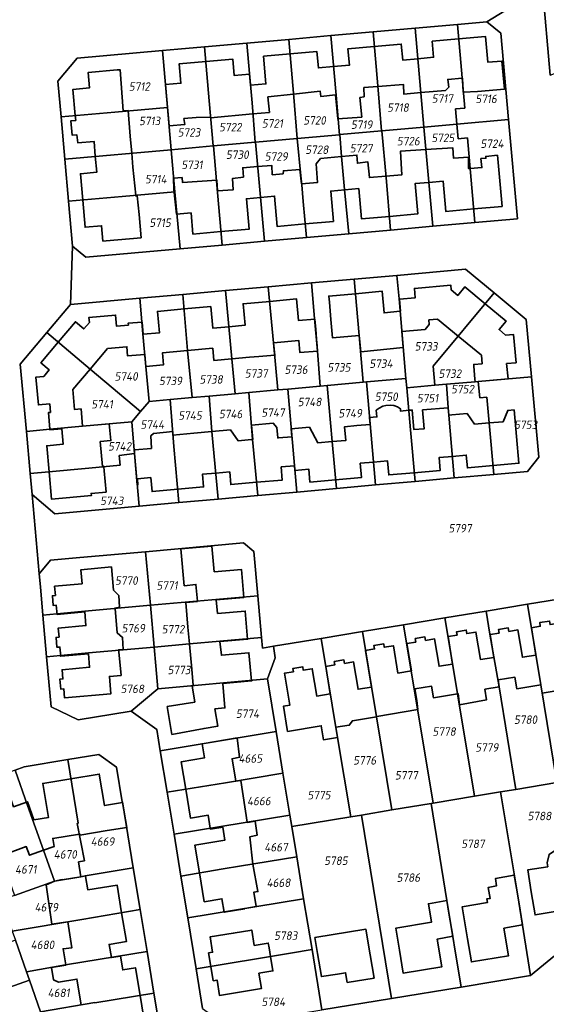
# Model space of a CAD drawing. Extents: x 177930 to 190767, y 381068 to 392034.
# Tile 240 of 256: x 184662 to 184774, y 386159 to 386369. Entities that reach past the tile are written whole.
import ezdxf
from ezdxf.enums import TextEntityAlignment as Align

# ---------------------------------------------------------------- set-up
doc = ezdxf.new("R2010")
doc.units = 0
for name, color, linetype, lineweight in [('B-XX-KG-GRENS_PERCEEL-GV', 150, 'Continuous', 25), ('B-XX-KG-GRENS_PERCEEL-S', 150, 'Continuous', 25), ('B-XX-OG-BEBOUWING-G', 7, 'Continuous', 35)]:
    doc.layers.add(name, color=color, linetype=linetype, lineweight=lineweight)
doc.styles.add('NLCS-ISO', font='NLCS-ISO.ttf', dxfattribs={"height": 1.8})

# ---------------------------------------------------------------- blocks, each defined once
blk = doc.blocks.new('SKG-PERCEELNUMMER-SO')
at = {"layer": 'DefPoints'}
blk.add_point((0, 0), dxfattribs=at)
at = {"style": 'NLCS-ISO', "oblique": 10, "flags": 1}
blk.add_attdef('GEMEENTECODE', text='', height=1.8, dxfattribs=at).set_placement((-0.5, 2.55), align=Align.MIDDLE_RIGHT)
blk.add_attdef('SECTIE', text='', height=1.8, dxfattribs=at).set_placement((0.5, 2.5), align=Align.MIDDLE_LEFT)
at = {"style": 'NLCS-ISO', "oblique": 10}
blk.add_attdef('PERCEELNUMMER', text='', height=1.8, dxfattribs=at).set_placement((0, 0), align=Align.MIDDLE_CENTER)

msp = doc.modelspace()

# ---------------------------------------------------------------- linework, layer by layer
at = {"layer": 'B-XX-KG-GRENS_PERCEEL-GV'}
for points in [[(184775.174, 386356.853), (184804.877, 386368.607), (184801.178, 386377.946), (184773.489, 386375.51)], [(184748.266, 386345.787), (184748.316, 386345.791), (184755.288, 386346.413), (184754.997, 386349.684), (184756.989, 386349.861), (184755.409, 386367.641), (184746.461, 386366.844)], [(184755.288, 386346.413), (184766.304, 386347.396), (184764.629, 386365.752), (184761.695, 386368.201), (184755.409, 386367.641), (184756.989, 386349.861), (184754.997, 386349.684)], [(184719.553, 386364.446), (184720.575, 386352.979), (184721.373, 386343.387), (184730.337, 386344.187), (184729.646, 386352.562), (184728.517, 386365.245)], [(184728.517, 386365.245), (184729.646, 386352.562), (184730.337, 386344.187), (184730.407, 386344.193), (184739.301, 386344.987), (184738.503, 386354.576), (184737.479, 386366.044)], [(184737.479, 386366.044), (184738.503, 386354.576), (184739.301, 386344.987), (184739.341, 386344.991), (184748.266, 386345.787), (184746.461, 386366.844)], [(184701.633, 386362.849), (184702.644, 386351.389), (184703.488, 386341.792), (184703.538, 386341.796), (184712.408, 386342.587), (184711.744, 386350.959), (184711.193, 386357.178), (184710.664, 386363.654)], [(184710.664, 386363.654), (184711.193, 386357.178), (184711.744, 386350.959), (184712.408, 386342.587), (184712.458, 386342.591), (184721.373, 386343.387), (184720.575, 386352.979), (184719.553, 386364.446)], [(184693.777, 386349.962), (184692.716, 386362.055), (184674.536, 386360.439), (184670.457, 386355.566), (184671.125, 386347.976), (184682.569, 386348.971)], [(184693.777, 386349.962), (184694.563, 386340.996), (184703.488, 386341.792), (184702.644, 386351.389), (184701.633, 386362.849), (184695.953, 386362.343), (184692.716, 386362.055)], [(184671.125, 386347.976), (184671.913, 386339.02), (184694.563, 386340.996), (184693.777, 386349.962), (184682.569, 386348.971)], [(184759.152, 386325.519), (184757.555, 386343.503), (184755.563, 386343.325), (184755.288, 386346.413), (184748.316, 386345.791), (184750.189, 386324.721)], [(184759.152, 386325.519), (184768.188, 386326.323), (184766.304, 386347.396), (184755.288, 386346.413), (184755.563, 386343.325), (184757.555, 386343.503)], [(184739.301, 386344.987), (184730.407, 386344.193), (184730.809, 386339.543), (184731.438, 386332.568), (184732.334, 386323.131), (184741.229, 386323.923), (184740.244, 386335.091), (184739.341, 386344.991)], [(184748.266, 386345.787), (184739.341, 386344.991), (184740.244, 386335.091), (184741.229, 386323.923), (184750.189, 386324.721), (184748.316, 386345.791)], [(184712.408, 386342.587), (184703.538, 386341.796), (184704.406, 386331.882), (184705.386, 386320.733), (184714.365, 386321.532), (184712.458, 386342.591)], [(184722.62, 386329.984), (184722.305, 386333.502), (184722.12, 386335.461), (184721.373, 386343.387), (184712.458, 386342.591), (184714.365, 386321.532), (184723.307, 386322.328)], [(184722.62, 386329.984), (184723.307, 386322.328), (184732.334, 386323.131), (184731.438, 386332.568), (184730.809, 386339.543), (184730.407, 386344.193), (184730.337, 386344.187), (184721.373, 386343.387), (184722.12, 386335.461), (184722.305, 386333.502)], [(184671.913, 386339.02), (184672.704, 386330.027), (184684.15, 386331.041), (184695.36, 386332.038), (184694.563, 386340.996)], [(184695.36, 386332.038), (184696.436, 386319.936), (184705.386, 386320.733), (184704.406, 386331.882), (184703.538, 386341.796), (184703.488, 386341.792), (184694.563, 386340.996)], [(184676.413, 386318.15), (184696.436, 386319.936), (184695.36, 386332.038), (184684.15, 386331.041), (184672.704, 386330.027), (184673.543, 386320.492)], [(184763.217, 386310.578), (184757.178, 386315.589), (184742.546, 386314.283), (184743.02, 386309.319), (184744.479, 386292.378), (184744.652, 386290.386), (184750.629, 386290.913), (184750.273, 386294.947)], [(184735.366, 386291.561), (184734.517, 386301.53), (184733.44, 386313.47), (184724.427, 386312.665), (184725.01, 386305.112), (184725.64, 386298.197), (184726.232, 386290.743), (184727.706, 386290.875)], [(184736.093, 386291.626), (184744.479, 386292.378), (184743.02, 386309.319), (184742.546, 386314.283), (184733.44, 386313.47), (184734.517, 386301.53), (184735.366, 386291.561)], [(184702.623, 386288.627), (184708.16, 386289.123), (184707.418, 386296.539), (184706.111, 386311.034), (184697.009, 386310.224), (184698.056, 386298.292), (184698.997, 386288.302)], [(184711.089, 386289.386), (184717.264, 386289.939), (184716.327, 386299.955), (184715.207, 386311.844), (184706.111, 386311.034), (184707.418, 386296.539), (184708.16, 386289.123)], [(184726.232, 386290.743), (184725.64, 386298.197), (184725.01, 386305.112), (184724.427, 386312.665), (184715.207, 386311.844), (184716.327, 386299.955), (184717.264, 386289.939), (184719.34, 386290.125)], [(184673.177, 386308.102), (184668.14, 386302.156), (184677.312, 386294.355), (184688.01, 386285.328), (184689.844, 386287.481), (184689.185, 386294.909), (184688.558, 386301.86), (184687.893, 386309.412)], [(184687.893, 386309.412), (184688.558, 386301.86), (184689.185, 386294.909), (184689.844, 386287.481), (184694.326, 386287.883), (184698.997, 386288.302), (184698.056, 386298.292), (184697.009, 386310.224)], [(184763.217, 386310.578), (184750.273, 386294.947), (184750.629, 386290.913), (184753.089, 386291.13), (184759.185, 386291.667), (184759.873, 386291.728), (184771.159, 386292.722), (184770.039, 386304.917)], [(184675.711, 386282.213), (184686.168, 386283.166), (184688.01, 386285.328), (184677.312, 386294.355), (184668.14, 386302.156), (184662.447, 386295.434), (184663.751, 386281.124), (184668.725, 386281.58)], [(184746.426, 386270.48), (184745.432, 386281.42), (184744.652, 386290.386), (184744.479, 386292.378), (184736.093, 386291.626), (184738.029, 386269.728)], [(184772.721, 386275.631), (184771.159, 386292.722), (184759.873, 386291.728), (184760.18, 386288.241), (184761.674, 386288.373), (184761.973, 386285.306), (184762.177, 386282.906), (184763.161, 386271.979), (184770.31, 386272.619)], [(184717.264, 386289.939), (184711.089, 386289.386), (184711.869, 386279.415), (184712.947, 386267.482), (184721.294, 386268.229), (184719.34, 386290.125)], [(184719.34, 386290.125), (184721.294, 386268.229), (184729.684, 386268.981), (184728.806, 386278.938), (184727.706, 386290.875), (184726.232, 386290.743)], [(184727.706, 386290.875), (184728.806, 386278.938), (184729.684, 386268.981), (184738.029, 386269.728), (184736.093, 386291.626), (184735.366, 386291.561)], [(184744.652, 386290.386), (184745.432, 386281.42), (184746.426, 386270.48), (184754.74, 386271.225), (184753.612, 386284.56), (184753.47, 386286.153), (184753.089, 386291.13), (184750.629, 386290.913)], [(184763.161, 386271.979), (184762.177, 386282.906), (184761.973, 386285.306), (184761.674, 386288.373), (184760.18, 386288.241), (184759.873, 386291.728), (184759.185, 386291.667), (184753.089, 386291.13), (184753.47, 386286.153), (184753.612, 386284.56), (184754.74, 386271.225)], [(184686.762, 386276.414), (184687.754, 386265.229), (184696.195, 386265.984), (184695.132, 386277.915), (184694.326, 386287.883), (184689.844, 386287.481), (184688.01, 386285.328), (184686.168, 386283.166), (184686.696, 386277.159)], [(184694.326, 386287.883), (184695.132, 386277.915), (184696.195, 386265.984), (184704.578, 386266.734), (184703.233, 386281.081), (184702.623, 386288.627), (184698.997, 386288.302)], [(184702.623, 386288.627), (184703.233, 386281.081), (184704.578, 386266.734), (184712.947, 386267.482), (184711.869, 386279.415), (184711.089, 386289.386), (184708.16, 386289.123)], [(184675.711, 386282.213), (184668.725, 386281.58), (184663.751, 386281.124), (184664.566, 386272.181), (184668.55, 386272.525), (184677.007, 386273.28), (184683.698, 386273.907), (184683.502, 386275.988), (184686.762, 386276.414), (184686.696, 386277.159), (184686.168, 386283.166)], [(184664.566, 386272.181), (184664.973, 386267.71), (184669.84, 386263.578), (184687.754, 386265.229), (184686.762, 386276.414), (184683.502, 386275.988), (184683.698, 386273.907), (184677.007, 386273.28), (184668.55, 386272.525)], [(184690.133, 386244.144), (184712.967, 386246.184), (184712.127, 386255.59), (184709.952, 386257.419), (184689.106, 386255.548)], [(184675.121, 386254.293), (184668.906, 386253.735), (184666.481, 386250.84), (184666.732, 386248.051), (184667.27, 386242.085), (184676.167, 386242.874), (184690.133, 386244.144), (184689.106, 386255.548)], [(184690.932, 386235.27), (184698.46, 386235.951), (184704.933, 386236.523), (184713.758, 386237.327), (184712.967, 386246.184), (184690.133, 386244.144)], [(184690.133, 386244.144), (184676.167, 386242.874), (184667.27, 386242.085), (184668.071, 386233.204), (184676.954, 386234.016), (184690.932, 386235.27)], [(184770.334, 386244.383), (184761.548, 386242.93), (184762.353, 386238.042), (184763.167, 386233.169), (184764.299, 386226.805), (184767.847, 386205.012), (184776.57, 386206.461), (184773.168, 386227.256), (184772.097, 386233.678)], [(184779.121, 386245.836), (184770.334, 386244.383), (184772.097, 386233.678), (184773.168, 386227.256), (184776.57, 386206.461), (184779.402, 386206.931), (184785.348, 386207.924), (184781.944, 386228.705), (184780.882, 386235.119)], [(184759.057, 386203.553), (184764.605, 386204.474), (184767.847, 386205.012), (184764.299, 386226.805), (184763.167, 386233.169), (184762.353, 386238.042), (184761.548, 386242.93), (184752.768, 386241.478), (184754.388, 386231.775), (184755.473, 386225.349)], [(184735.221, 386238.575), (184737.138, 386226.879), (184738.219, 386220.465), (184741.508, 386200.639), (184749.824, 386202.02), (184750.288, 386202.097), (184743.985, 386240.025)], [(184759.057, 386203.553), (184755.473, 386225.349), (184754.388, 386231.775), (184752.768, 386241.478), (184743.985, 386240.025), (184750.288, 386202.097)], [(184726.429, 386237.121), (184729.912, 386216.055), (184732.728, 386199.181), (184735.017, 386199.561), (184741.508, 386200.639), (184738.219, 386220.465), (184737.138, 386226.879), (184735.221, 386238.575)], [(184690.932, 386235.27), (184691.289, 386231.309), (184691.73, 386226.413), (184715.062, 386228.506), (184716.688, 386232.998), (184716.28, 386235.443), (184713.961, 386235.059), (184713.758, 386237.327), (184704.933, 386236.523), (184698.46, 386235.951)], [(184719.795, 386199.544), (184720.239, 386197.107), (184732.728, 386199.181), (184729.912, 386216.055), (184726.429, 386237.121), (184716.28, 386235.443), (184716.688, 386232.998), (184715.062, 386228.506), (184716.87, 386217.32), (184718.332, 386208.436)], [(184668.071, 386233.204), (184669.031, 386222.556), (184674.806, 386219.802), (184682.124, 386221.013), (184686.017, 386221.675), (184691.73, 386226.413), (184691.289, 386231.309), (184690.932, 386235.27), (184676.954, 386234.016)], [(184691.73, 386226.413), (184686.017, 386221.675), (184691.493, 386217.716), (184692.24, 386213.23), (184716.87, 386217.32), (184715.062, 386228.506)], [(184693.693, 386204.403), (184706.123, 386206.406), (184718.332, 386208.436), (184716.87, 386217.32), (184692.24, 386213.23)], [(184672.595, 386211.336), (184674.754, 386197.824), (184674.595, 386197.798), (184676.092, 386189.811), (184674.82, 386189.6), (184675.344, 386186.446), (184676.281, 386186.648), (184686.47, 386188.31), (184684.19, 386202.35), (184684.16, 386202.345), (184682.92, 386209.76), (184679.2, 386212.43)], [(184672.595, 386211.336), (184663.32, 386209.8), (184661.371, 386209.107), (184664.012, 386201.588), (184667.394, 386192.07), (184669.714, 386185.512), (184675.344, 386186.446), (184674.82, 386189.6), (184676.092, 386189.811), (184674.595, 386197.798), (184674.754, 386197.824)], [(184661.371, 386209.107), (184652.867, 386206.085), (184657.08, 386194.218), (184661.236, 386182.493), (184669.714, 386185.512), (184667.394, 386192.07), (184664.012, 386201.588)], [(184718.332, 386208.436), (184706.123, 386206.406), (184693.693, 386204.403), (184695.164, 386195.469), (184719.795, 386199.544)], [(184784.392, 386176.424), (184779.402, 386206.931), (184776.57, 386206.461), (184767.847, 386205.012), (184764.605, 386204.474), (184768.182, 386182.795), (184770.995, 386165.433)], [(184756.226, 386163.006), (184770.995, 386165.433), (184768.182, 386182.795), (184764.605, 386204.474), (184759.057, 386203.553), (184750.288, 386202.097), (184749.824, 386202.02), (184753.194, 386181.368)], [(184735.017, 386199.561), (184741.433, 386160.576), (184756.226, 386163.006), (184753.194, 386181.368), (184749.824, 386202.02), (184741.508, 386200.639)], [(184721.258, 386190.652), (184720.239, 386197.107), (184719.795, 386199.544), (184695.164, 386195.469), (184696.624, 386186.6), (184705.634, 386188.106), (184709.047, 386188.676)], [(184720.239, 386197.107), (184721.258, 386190.652), (184722.72, 386181.77), (184724.504, 386170.958), (184726.607, 386158.137), (184741.433, 386160.576), (184735.017, 386199.561), (184732.728, 386199.181)], [(184698.09, 386177.7), (184722.72, 386181.77), (184721.258, 386190.652), (184709.047, 386188.676), (184705.634, 386188.106), (184696.624, 386186.6)], [(184686.47, 386188.31), (184676.281, 386186.648), (184675.344, 386186.446), (184669.714, 386185.512), (184661.236, 386182.493), (184658.421, 386181.491), (184660.753, 386174.856), (184675.536, 386177.372), (184687.938, 386179.465)], [(184698.09, 386177.7), (184699.855, 386166.883), (184719.95, 386170.195), (184724.504, 386170.958), (184722.72, 386181.77)], [(184689.418, 386170.553), (184687.938, 386179.465), (184675.536, 386177.372), (184660.753, 386174.856), (184661.417, 386172.966), (184663.773, 386166.263), (184672.07, 386167.705), (184676.005, 386168.357)], [(184663.773, 386166.263), (184661.417, 386172.966), (184651.363, 386169.422), (184637.9, 386164.658), (184640.922, 386156.201), (184654.376, 386160.95), (184664.414, 386164.439)], [(184690.891, 386161.682), (184689.418, 386170.553), (184676.005, 386168.357), (184672.07, 386167.705), (184663.773, 386166.263), (184664.414, 386164.439), (184666.78, 386157.707), (184678.324, 386159.717), (184678.339, 386159.628)], [(184701.232, 386158.444), (184706.297, 386154.796), (184726.607, 386158.137), (184724.504, 386170.958), (184719.95, 386170.195), (184699.855, 386166.883)], [(184667.388, 386155.977), (184666.78, 386157.707), (184664.414, 386164.439), (184654.376, 386160.95), (184640.922, 386156.201), (184643.956, 386147.71), (184657.39, 386152.478)], [(184666.78, 386157.707), (184667.388, 386155.977), (184671.86, 386143.25), (184680.41, 386144.75), (184693.34, 386146.93), (184690.891, 386161.682), (184678.339, 386159.628), (184678.324, 386159.717)]]:
    msp.add_lwpolyline(points, close=True, dxfattribs=at)
for points in [[(184701.232, 386158.444), (184699.855, 386166.883), (184698.09, 386177.7), (184696.624, 386186.6), (184695.164, 386195.469), (184693.693, 386204.403), (184692.24, 386213.23), (184691.493, 386217.716), (184686.017, 386221.675), (184682.124, 386221.013), (184674.806, 386219.802), (184669.031, 386222.556), (184668.071, 386233.204), (184667.27, 386242.085), (184666.732, 386248.051), (184666.481, 386250.84), (184664.973, 386267.71), (184664.566, 386272.181), (184663.751, 386281.124), (184662.447, 386295.434), (184668.14, 386302.156), (184673.177, 386308.102), (184673.543, 386320.492), (184672.704, 386330.027), (184671.913, 386339.02), (184671.125, 386347.976), (184670.457, 386355.566), (184674.536, 386360.439), (184692.716, 386362.055), (184695.953, 386362.343), (184701.633, 386362.849), (184710.664, 386363.654), (184719.553, 386364.446), (184728.517, 386365.245), (184737.479, 386366.044), (184746.461, 386366.844), (184755.409, 386367.641), (184761.695, 386368.201), (184773.489, 386375.51)], [(184775.174, 386356.853), (184773.489, 386375.51), (184761.695, 386368.201), (184764.629, 386365.752), (184766.304, 386347.396), (184768.188, 386326.323), (184759.152, 386325.519), (184750.189, 386324.721), (184741.229, 386323.923), (184732.334, 386323.131), (184723.307, 386322.328), (184714.365, 386321.532), (184705.386, 386320.733), (184696.436, 386319.936), (184676.413, 386318.15), (184673.543, 386320.492), (184673.177, 386308.102), (184687.893, 386309.412), (184697.009, 386310.224), (184706.111, 386311.034), (184715.207, 386311.844), (184724.427, 386312.665), (184733.44, 386313.47), (184742.546, 386314.283), (184757.178, 386315.589), (184763.217, 386310.578), (184770.039, 386304.917), (184771.159, 386292.722), (184772.721, 386275.631), (184770.31, 386272.619), (184763.161, 386271.979), (184754.74, 386271.225), (184746.426, 386270.48), (184738.029, 386269.728), (184729.684, 386268.981), (184721.294, 386268.229), (184712.947, 386267.482), (184704.578, 386266.734), (184696.195, 386265.984), (184687.754, 386265.229), (184669.84, 386263.578), (184664.973, 386267.71), (184666.481, 386250.84), (184668.906, 386253.735), (184675.121, 386254.293), (184689.106, 386255.548), (184709.952, 386257.419), (184712.127, 386255.59), (184712.967, 386246.184), (184713.758, 386237.327), (184713.961, 386235.059), (184716.28, 386235.443), (184726.429, 386237.121), (184735.221, 386238.575), (184743.985, 386240.025), (184752.768, 386241.478), (184761.548, 386242.93), (184770.334, 386244.383), (184779.121, 386245.836)], [(184661.371, 386209.107), (184663.32, 386209.8), (184672.595, 386211.336), (184679.2, 386212.43), (184682.92, 386209.76), (184684.16, 386202.345), (184684.19, 386202.35), (184686.47, 386188.31), (184687.938, 386179.465), (184689.418, 386170.553), (184690.891, 386161.682), (184693.34, 386146.93)], [(184784.392, 386176.424), (184770.995, 386165.433), (184756.226, 386163.006), (184741.433, 386160.576), (184726.607, 386158.137)]]:
    msp.add_lwpolyline(points, dxfattribs=at)
at = {"layer": 'B-XX-OG-BEBOUWING-G'}
for points in [[(184747.018, 386360.347), (184743.791, 386360.059), (184743.491, 386363.456), (184737.756, 386362.946)], [(184755.684, 386364.545), (184750.056, 386364.041), (184750.358, 386360.645), (184747.018, 386360.347)], [(184756.428, 386356.178), (184756.509, 386356.184), (184756.669, 386353.244), (184759.705, 386353.349), (184765.432, 386353.861), (184764.898, 386359.837), (184761.9, 386359.569), (184761.409, 386365.057), (184755.684, 386364.545)], [(184719.829, 386361.348), (184714.194, 386360.847), (184714.636, 386355.867), (184714.713, 386354.99), (184711.444, 386354.702)], [(184729.103, 386358.657), (184725.868, 386358.369), (184725.559, 386361.857), (184719.829, 386361.348)], [(184737.756, 386362.946), (184732.134, 386362.447), (184732.445, 386358.954), (184729.103, 386358.657)], [(184701.906, 386359.759), (184696.272, 386359.262), (184696.636, 386355.128), (184693.312, 386354.83), (184694.098, 386346.049), (184697.428, 386346.344), (184697.257, 386347.594), (184699.858, 386347.822), (184702.922, 386347.933)], [(184711.444, 386354.702), (184711.235, 386357.075), (184707.937, 386356.784), (184707.63, 386360.263), (184701.906, 386359.759)], [(184684.313, 386349.264), (184683.722, 386357.971), (184683.063, 386357.949), (184676.891, 386357.401), (184677.177, 386354.134), (184673.661, 386353.819), (184674.155, 386348.239)], [(184738.515, 386354.437), (184743.967, 386354.841), (184744.035, 386352.782), (184747.637, 386353.122)], [(184747.637, 386353.122), (184752.871, 386353.616), (184753.582, 386354.272), (184753.379, 386355.938), (184756.428, 386356.178)], [(184715.467, 386348.93), (184715.132, 386352.216), (184720.59, 386352.803)], [(184720.59, 386352.803), (184726.258, 386353.413), (184726.366, 386352.312), (184729.525, 386352.64)], [(184729.525, 386352.64), (184729.983, 386347.523), (184735.073, 386347.933), (184734.706, 386352.091), (184735.581, 386352.254), (184735.556, 386354.217), (184738.515, 386354.437)], [(184686.168, 386340.264), (184685.862, 386343.891), (184685.394, 386349.35), (184684.313, 386349.264)], [(184702.922, 386347.933), (184702.941, 386347.748), (184711.931, 386348.596)], [(184711.931, 386348.596), (184715.467, 386348.93)], [(184674.155, 386348.239), (184674.244, 386347.239), (184673.247, 386347.151), (184673.521, 386344.063), (184674.517, 386344.151), (184674.667, 386342.458), (184678.141, 386342.756), (184678.42, 386339.588)], [(184687.035, 386331.298), (184686.42, 386337.267), (184686.168, 386340.264)], [(184748.739, 386341.034), (184743.295, 386340.667), (184743.469, 386338.092), (184743.633, 386335.668), (184740.219, 386335.367)], [(184758.131, 386337.017), (184757.799, 386336.991), (184757.805, 386339.396), (184754.593, 386339.179), (184754.442, 386341.419), (184748.739, 386341.034)], [(184678.42, 386339.588), (184678.719, 386336.2), (184675.24, 386335.896), (184675.735, 386330.295)], [(184730.808, 386339.554), (184726.328, 386339.129), (184725.383, 386337.97), (184725.648, 386334.008), (184722.281, 386333.753)], [(184740.219, 386335.367), (184736.707, 386335.058), (184736.375, 386338.395), (184734.171, 386338.124), (184734.058, 386339.863), (184730.808, 386339.554)], [(184758.895, 386328.408), (184764.916, 386328.939), (184763.932, 386339.807), (184761.442, 386339.582), (184761.486, 386339.162), (184760.438, 386339.095), (184760.631, 386337.209), (184758.131, 386337.017)], [(184712.926, 386337.426), (184709.761, 386337.176), (184709.924, 386335.161), (184707.591, 386334.871), (184707.76, 386332.501), (184704.403, 386332.234)], [(184722.281, 386333.753), (184721.896, 386336.798), (184718.408, 386336.532), (184718.368, 386335.879), (184716.061, 386335.658), (184715.937, 386337.663), (184712.926, 386337.426)], [(184704.403, 386332.234), (184704.229, 386334.536), (184696.937, 386334.053), (184696.885, 386335.066), (184695.06, 386334.914), (184695.139, 386332.514), (184695.688, 386327.274), (184698.785, 386327.544), (184699.187, 386323.062), (184705.134, 386323.595)], [(184740.974, 386326.809), (184746.985, 386327.344), (184746.411, 386333.798), (184749.359, 386334.06)], [(184749.359, 386334.06), (184752.371, 386334.327), (184752.94, 386327.882), (184758.895, 386328.408)], [(184723.049, 386325.203), (184729.071, 386325.745), (184728.491, 386332.189), (184731.449, 386332.454)], [(184731.449, 386332.454), (184734.454, 386332.724), (184735.028, 386326.279), (184740.974, 386326.809)], [(184675.735, 386330.295), (184676.244, 386324.525), (184679.758, 386324.829), (184680.039, 386321.554), (184680.738, 386321.615)], [(184688.202, 386322.267), (184687.767, 386327.248), (184687.355, 386331.163), (184687.053, 386331.121), (184687.035, 386331.298)], [(184705.134, 386323.595), (184711.141, 386324.133), (184710.562, 386330.587), (184713.521, 386330.852)], [(184713.521, 386330.852), (184716.528, 386331.122), (184717.11, 386324.669), (184723.049, 386325.203)], [(184680.738, 386321.615), (184688.202, 386322.267)], [(184743.251, 386306.643), (184739.844, 386306.318), (184739.434, 386310.89), (184733.719, 386310.376)], [(184761.301, 386308.264), (184756.998, 386311.828), (184755.503, 386310.034), (184754.121, 386311.192), (184754.039, 386312.195), (184746.271, 386311.523), (184746.451, 386309.536), (184743.078, 386309.228), (184743.308, 386306.648), (184743.251, 386306.643)], [(184715.498, 386308.757), (184709.847, 386308.256), (184710.264, 386303.682), (184706.802, 386303.373)], [(184725.112, 386305.001), (184721.615, 386304.691), (184721.21, 386309.263), (184715.498, 386308.757)], [(184733.719, 386310.376), (184728.074, 386309.869), (184728.19, 386308.574)], [(184697.28, 386307.135), (184691.634, 386306.634), (184692.036, 386302.064), (184688.607, 386301.757)], [(184706.802, 386303.373), (184703.386, 386303.069), (184702.98, 386307.641), (184697.28, 386307.135)], [(184728.19, 386308.574), (184728.521, 386304.889), (184728.84, 386301.013), (184734.553, 386301.533)], [(184766.199, 386292.285), (184765.898, 386295.541), (184767.899, 386295.726), (184767.344, 386301.73), (184765.66, 386301.599), (184764.284, 386302.764), (184765.774, 386304.56), (184761.301, 386308.264)], [(184688.607, 386301.757), (184688.391, 386304.332), (184685.438, 386304.132), (184685.466, 386303.723), (184682.927, 386303.465), (184682.716, 386305.856), (184677.057, 386305.354), (184677.157, 386304.256), (184675.966, 386302.91), (184674.194, 386304.419), (184670.546, 386300.11)], [(184725.304, 386302.82), (184725.112, 386305.001)], [(184743.631, 386302.362), (184748.533, 386302.778), (184749.435, 386303.859), (184749.352, 386304.825), (184751.225, 386304.986), (184755.592, 386301.37)], [(184725.552, 386300.02), (184725.489, 386300.728), (184725.304, 386302.82)], [(184734.92, 386298.038), (184743.909, 386298.949), (184743.842, 386299.771), (184743.631, 386302.362)], [(184716.327, 386299.955), (184721.679, 386300.442), (184721.915, 386297.859), (184725.69, 386298.202)], [(184734.553, 386301.533), (184734.92, 386298.038)], [(184755.592, 386301.37), (184760.514, 386297.295), (184760.659, 386295.503), (184758.887, 386295.36), (184758.918, 386294.975), (184759.142, 386292.197), (184759.185, 386291.667), (184759.873, 386291.728)], [(184670.546, 386300.11), (184666.833, 386295.724), (184668.587, 386294.204), (184667.46, 386292.788), (184665.791, 386292.669), (184666.318, 386286.733), (184668.721, 386286.953), (184668.871, 386285.156), (184668.456, 386285.116), (184668.763, 386281.583)], [(184677.312, 386294.355), (184681.031, 386298.744), (184685.125, 386299.107), (184685.299, 386297.144), (184688.954, 386297.469)], [(184688.954, 386297.469), (184689.185, 386294.909), (184692.911, 386295.248), (184692.678, 386297.802), (184698.056, 386298.292)], [(184698.056, 386298.292), (184703.398, 386298.778), (184703.634, 386296.194), (184707.418, 386296.539)], [(184707.418, 386296.539), (184711.184, 386296.882), (184713.22, 386297.046), (184716.564, 386297.35), (184716.327, 386299.955)], [(184725.613, 386299.218), (184725.552, 386300.02)], [(184725.69, 386298.202), (184725.613, 386299.218)], [(184675.711, 386282.213), (184675.378, 386285.898), (184673.991, 386285.783), (184673.653, 386290.037), (184677.312, 386294.355)], [(184759.873, 386291.728), (184766.199, 386292.285)], [(184745.069, 386285.595), (184743.32, 386285.443), (184743.318, 386285.931), (184742.702, 386286.303), (184741.869, 386286.593), (184741.121, 386286.694), (184740.181, 386286.617), (184739.572, 386286.476), (184738.775, 386286.078), (184738.136, 386285.627), (184738.298, 386284.191), (184736.762, 386284.056), (184736.891, 386282.592)], [(184753.606, 386284.56), (184753.47, 386286.153), (184748.014, 386285.665), (184748.37, 386281.683), (184746.166, 386281.485), (184745.803, 386285.659), (184745.069, 386285.595)], [(184762.993, 386273.842), (184768.516, 386274.331), (184767.494, 386285.694), (184766.139, 386285.572), (184765.125, 386283.169), (184762.177, 386282.906)], [(184762.177, 386282.906), (184759.08, 386282.629), (184757.491, 386284.906), (184754.228, 386284.615), (184753.606, 386284.56)], [(184668.763, 386281.583), (184668.776, 386281.429), (184671.276, 386281.646), (184671.567, 386278.381), (184668.091, 386278.072), (184668.584, 386272.528)], [(184680.246, 386273.584), (184680.236, 386273.701), (184679.928, 386273.688), (184679.464, 386278.955), (184681.721, 386279.159), (184681.398, 386282.728), (184675.711, 386282.213)], [(184711.869, 386279.414), (184711.663, 386279.396), (184708.781, 386279.138), (184707.141, 386281.431), (184703.233, 386281.081)], [(184720.241, 386279.981), (184717.365, 386279.74), (184717.225, 386279.727), (184717.022, 386281.928), (184716.253, 386282.861), (184711.662, 386282.438), (184711.941, 386279.42), (184711.869, 386279.414)], [(184728.806, 386278.938), (184725.748, 386278.664), (184723.968, 386282.031), (184720.093, 386281.686), (184720.241, 386279.981)], [(184736.891, 386282.592), (184734.014, 386282.335), (184731.444, 386282.105), (184731.704, 386279.197), (184728.806, 386278.938)], [(184694.919, 386280.309), (184694.897, 386281.09), (184690.826, 386280.665), (184690.245, 386280.181), (184690.342, 386277.486), (184686.729, 386277.162), (184686.76, 386276.431)], [(184703.233, 386281.081), (184699.349, 386280.733), (184694.919, 386280.309)], [(184686.76, 386276.431), (184687.35, 386269.779)], [(184746.257, 386272.336), (184751.776, 386272.82), (184751.537, 386275.55), (184754.352, 386275.813)], [(184754.352, 386275.813), (184757.318, 386276.09), (184757.56, 386273.361), (184762.993, 386273.842)], [(184668.584, 386272.528), (184669.101, 386266.718), (184677.575, 386267.468), (184677.535, 386267.926), (184680.722, 386268.209), (184680.318, 386272.759), (184680.246, 386273.584)], [(184712.693, 386270.298), (184718.191, 386270.778), (184717.947, 386273.575), (184720.781, 386273.822)], [(184720.781, 386273.822), (184720.87, 386272.811), (184723.828, 386273.072), (184724.07, 386270.333), (184729.522, 386270.814)], [(184729.522, 386270.814), (184735.025, 386271.3), (184734.757, 386274.328), (184737.599, 386274.597)], [(184737.599, 386274.597), (184740.541, 386274.876), (184740.806, 386271.858), (184746.257, 386272.336)], [(184687.35, 386269.779), (184687.49, 386269.792), (184687.377, 386271.057), (184690.221, 386271.289), (184690.491, 386268.316), (184695.944, 386268.805)], [(184695.944, 386268.805), (184701.452, 386269.299), (184701.21, 386271.998), (184704.06, 386272.254)], [(184704.06, 386272.254), (184706.995, 386272.518), (184707.234, 386269.822), (184712.693, 386270.298)], [(184703.212, 386256.746), (184696.641, 386256.13)], [(184704.151, 386245.282), (184710.027, 386245.815), (184709.486, 386251.783), (184703.716, 386251.27), (184703.212, 386256.746)], [(184696.641, 386256.13), (184697.323, 386248.322), (184699.817, 386248.579), (184700.14, 386245.038)], [(184682.624, 386243.461), (184682.615, 386243.561), (184683.563, 386243.737), (184683.393, 386246.259), (184682.29, 386247.334), (184681.836, 386252.313), (184675.368, 386251.723), (184675.607, 386248.732), (184669.759, 386248.185), (184669.933, 386246.243), (184669.296, 386246.186), (184669.484, 386244.085), (184670.122, 386244.142), (184670.296, 386242.2), (184676.166, 386242.727)], [(184700.14, 386245.038), (184700.145, 386244.987), (184697.656, 386244.771), (184698.126, 386239.472), (184698.459, 386235.951)], [(184704.93, 386236.44), (184710.809, 386236.945), (184710.295, 386242.926), (184704.416, 386242.421), (184704.151, 386245.282)], [(184676.166, 386242.727), (184676.417, 386239.838), (184670.551, 386239.318), (184670.719, 386237.377), (184670.079, 386237.319), (184670.267, 386235.219), (184670.902, 386235.275), (184671.07, 386233.334), (184676.961, 386233.852)], [(184683.411, 386234.595), (184683.41, 386234.705), (184684.348, 386234.787), (184684.228, 386237.336), (184683.089, 386238.283), (184682.624, 386243.461)], [(184780.911, 386235.015), (184778.042, 386234.534), (184777.077, 386240.355), (184775.149, 386240.041), (184775.025, 386240.802), (184772.929, 386240.458), (184773.054, 386239.699), (184771.155, 386239.389), (184772.114, 386233.567)], [(184763.168, 386233.07), (184760.319, 386232.642), (184759.35, 386238.462), (184757.427, 386238.144), (184757.308, 386238.87), (184755.233, 386238.528), (184755.353, 386237.801), (184753.437, 386237.484), (184754.411, 386231.655)], [(184772.114, 386233.567), (184769.243, 386233.105), (184768.287, 386238.927), (184766.376, 386238.6), (184766.251, 386239.354), (184764.17, 386239.011), (184764.296, 386238.244), (184762.364, 386237.913), (184763.168, 386233.07)], [(184698.459, 386235.951), (184698.463, 386235.908), (184698.927, 386230.604), (184699.256, 386227.088)], [(184705.517, 386227.521), (184711.642, 386228.078), (184711.099, 386234.07), (184705.223, 386233.538), (184704.93, 386236.44)], [(184745.63, 386230.192), (184742.765, 386229.728), (184741.801, 386235.559), (184739.868, 386235.229), (184739.748, 386235.955), (184737.674, 386235.612), (184737.797, 386234.876), (184735.88, 386234.549), (184737.179, 386226.757)], [(184754.411, 386231.655), (184751.541, 386231.179), (184750.576, 386237.01), (184748.65, 386236.688), (184748.529, 386237.415), (184746.45, 386237.069), (184746.57, 386236.341), (184744.662, 386236.022), (184745.63, 386230.192)], [(184676.961, 386233.852), (184677.216, 386230.982), (184671.352, 386230.447), (184671.519, 386228.509), (184670.878, 386228.451), (184671.066, 386226.351), (184671.7, 386226.407), (184671.867, 386224.469), (184681.731, 386225.356), (184681.406, 386229.016), (184683.9, 386229.26), (184683.413, 386234.236), (184683.411, 386234.595)], [(184737.179, 386226.757), (184734.301, 386226.305), (184733.339, 386232.126), (184731.413, 386231.811), (184731.293, 386232.538), (184729.215, 386232.195), (184729.334, 386231.471), (184727.424, 386231.158), (184728.392, 386225.338)], [(184728.392, 386225.338), (184725.522, 386224.852), (184724.558, 386230.672), (184722.637, 386230.355), (184722.516, 386231.09), (184720.438, 386230.748), (184720.559, 386230.013), (184718.649, 386229.698), (184719.769, 386222.92), (184718.418, 386222.697), (184719.233, 386217.764), (184719.304, 386217.352), (184726.453, 386218.535), (184726.943, 386215.577), (184729.912, 386216.055), (184729.548, 386218.26)], [(184773.168, 386227.256), (184773.46, 386225.472), (184782.235, 386226.929), (184781.944, 386228.705), (184781.536, 386231.17)], [(184699.256, 386227.088), (184699.26, 386227.046), (184699.007, 386227.022), (184699.549, 386223.583), (184693.722, 386222.607), (184694.716, 386216.691), (184701.567, 386217.969), (184704.47, 386218.446), (184703.864, 386222.139), (184705.989, 386222.332), (184705.517, 386227.521)], [(184755.473, 386225.349), (184755.572, 386225.365), (184755.901, 386223.021), (184761.623, 386224.074), (184761.259, 386226.304), (184764.338, 386226.812), (184764.094, 386228.291)], [(184764.094, 386228.291), (184767.634, 386228.875), (184768.041, 386226.41), (184773.168, 386227.256)], [(184738.219, 386220.465), (184738.318, 386220.481), (184747.005, 386222.012), (184746.767, 386223.911), (184746.36, 386226.377)], [(184746.36, 386226.377), (184749.91, 386226.962), (184750.317, 386224.497), (184755.473, 386225.349)], [(184729.548, 386218.26), (184732.438, 386218.64), (184733.092, 386219.619), (184738.219, 386220.465)], [(184708.273, 386206.763), (184707.5, 386211.521), (184709.083, 386211.85), (184708.551, 386215.957), (184701.113, 386214.719), (184701.613, 386211.717), (184696.68, 386210.9), (184697.651, 386205.041)], [(184684.22, 386202.23), (184680.39, 386201.59), (184679.26, 386208.28), (184673.243, 386207.28)], [(184673.243, 386207.28), (184667.23, 386206.28), (184668.43, 386199.04), (184665.34, 386198.55)], [(184710.739, 386198.046), (184709.339, 386206.933), (184708.273, 386206.763)], [(184665.34, 386198.55), (184663.97, 386202.38), (184661.03, 386201.34), (184659.99, 386204.26), (184654.238, 386202.224)], [(184697.651, 386205.041), (184698.67, 386198.89), (184702.447, 386199.516), (184702.875, 386196.745)], [(184685.1, 386196.94), (184684.22, 386202.23)], [(184711.948, 386189.145), (184711.266, 386194.93), (184712.823, 386195.266), (184712.384, 386198.297), (184710.749, 386197.982), (184710.739, 386198.046)], [(184675.021, 386195.523), (184675.106, 386195.537), (184675.13, 386195.295), (184680.96, 386196.251), (184685.1, 386196.94)], [(184702.875, 386196.745), (184702.902, 386196.571), (184705.527, 386197.01), (184705.991, 386194.231), (184699.58, 386193.16), (184700.566, 386187.259)], [(184667.394, 386192.07), (184669.669, 386192.878), (184669.383, 386194.587), (184675.021, 386195.523)], [(184657.941, 386191.789), (184658.02, 386191.882), (184658.388, 386190.885), (184663.749, 386192.873), (184664.41, 386191.01), (184667.394, 386192.07)], [(184700.566, 386187.259), (184701.59, 386181.13), (184705.358, 386181.756), (184705.836, 386178.896), (184710.226, 386179.629)], [(184712.611, 386180.14), (184712.101, 386183.163), (184713.003, 386183.276), (184711.948, 386189.145)], [(184671.335, 386185.87), (184669.754, 386185.541), (184667.96, 386184.716), (184669.202, 386176.34), (184672.569, 386176.867)], [(184675.344, 386186.446), (184671.351, 386185.783), (184671.335, 386185.87)], [(184676.355, 386186.528), (184676.341, 386186.612), (184675.344, 386186.446)], [(184684.014, 386178.803), (184683.05, 386184.69), (184676.823, 386183.671), (184676.355, 386186.528)], [(184710.226, 386179.629), (184710.214, 386179.704), (184712.611, 386180.14)], [(184672.569, 386176.867), (184673.439, 386171.351), (184671.569, 386171.127), (184672.172, 386167.722)], [(184681.83, 386169.311), (184681.359, 386172.051), (184685.021, 386172.65), (184684.014, 386178.803)], [(184715.668, 386169.489), (184715.361, 386171.355), (184715.194, 386172.342), (184712.233, 386171.853), (184711.694, 386175.109), (184707.752, 386174.446), (184702.817, 386173.641), (184703.346, 386170.403), (184702.522, 386170.256), (184702.991, 386167.4)], [(184687.926, 386161.197), (184686.95, 386167.1), (184684.237, 386166.648), (184683.755, 386169.568), (184681.84, 386169.252), (184681.83, 386169.311)], [(184702.991, 386167.4), (184703.495, 386164.327), (184704.311, 386164.464), (184704.857, 386161.202), (184713.739, 386162.666), (184713.21, 386165.934), (184716.173, 386166.421), (184715.668, 386169.489)], [(184672.172, 386167.722), (184672.18, 386167.676), (184669.118, 386167.166), (184669.558, 386164.528), (184670.565, 386164.023), (184674.504, 386164.679), (184675.41, 386159.244)], [(184688.361, 386146.263), (184687.729, 386150.03), (184687.315, 386149.946), (184686.533, 386154.672), (184688.94, 386155.07), (184687.926, 386161.197)]]:
    msp.add_lwpolyline(points, dxfattribs=at)
for points in [[(184782.771, 386186.498), (184781.953, 386191.431), (184781.38, 386194.859), (184777.837, 386194.281), (184778.127, 386192.504), (184776.499, 386192.238), (184774.903, 386191.208), (184774.488, 386189.406), (184774.621, 386188.576), (184770.376, 386187.893), (184771.124, 386183.258), (184771.942, 386178.326), (184776.193, 386179.03), (184776.407, 386177.745), (184780.759, 386178.466), (184779.517, 386185.959)], [(184765.317, 386175.55), (184769.273, 386176.199), (184768.463, 386181.133), (184768.182, 386182.795), (184767.506, 386186.755), (184763.523, 386186.043), (184763.772, 386184.523), (184761.964, 386184.131), (184762.397, 386181.857), (184761.664, 386181.738), (184761.792, 386180.948), (184756.46, 386180.083), (184757.579, 386173.266), (184758.389, 386168.332), (184766.289, 386169.628)], [(184753.194, 386181.368), (184749.252, 386180.716), (184749.906, 386176.764), (184742.308, 386175.508), (184743.093, 386170.87), (184743.903, 386165.936), (184752.103, 386167.282), (184751.13, 386173.209), (184754.458, 386173.785), (184753.606, 386178.712)], [(184731.978, 386163.965), (184737.7, 386164.912), (184736.884, 386169.845), (184735.964, 386175.289), (184725.109, 386173.5), (184725.695, 386170.142), (184726.502, 386165.207), (184729.942, 386165.77), (184731.648, 386166.049)]]:
    msp.add_lwpolyline(points, close=True, dxfattribs=at)

# ---------------------------------------------------------------- block references
at = {"layer": 'B-XX-KG-GRENS_PERCEEL-S'}
for p, values in [((184687.787, 386354.424), {'PERCEELNUMMER': '5712'}), ((184752.222, 386351.866), {'PERCEELNUMMER': '5717'}), ((184761.531, 386351.804), {'PERCEELNUMMER': '5716'}), ((184742.789, 386349.947), {'PERCEELNUMMER': '5718'}), ((184689.977, 386347.112), {'PERCEELNUMMER': '5713'}), ((184707.134, 386345.79), {'PERCEELNUMMER': '5722'}), ((184716.087, 386346.589), {'PERCEELNUMMER': '5721'}), ((184725.041, 386347.229), {'PERCEELNUMMER': '5720'}), ((184735.073, 386346.33), {'PERCEELNUMMER': '5719'}), ((184698.34, 386344.671), {'PERCEELNUMMER': '5723'}), ((184752.329, 386343.512), {'PERCEELNUMMER': '5725'}), ((184734.954, 386341.313), {'PERCEELNUMMER': '5727'}), ((184744.979, 386342.811), {'PERCEELNUMMER': '5726'}), ((184762.775, 386342.272), {'PERCEELNUMMER': '5724'}), ((184708.615, 386339.943), {'PERCEELNUMMER': '5730'}), ((184716.887, 386339.554), {'PERCEELNUMMER': '5729'}), ((184725.521, 386340.993), {'PERCEELNUMMER': '5728'}), ((184698.979, 386337.795), {'PERCEELNUMMER': '5731'}), ((184691.28, 386334.73), {'PERCEELNUMMER': '5714'}), ((184692.193, 386325.476), {'PERCEELNUMMER': '5715'}), ((184748.768, 386299.199), {'PERCEELNUMMER': '5733'}), ((184739.175, 386295.521), {'PERCEELNUMMER': '5734'}), ((184712.634, 386293.443), {'PERCEELNUMMER': '5737'}), ((184721.108, 386294.242), {'PERCEELNUMMER': '5736'}), ((184730.221, 386294.722), {'PERCEELNUMMER': '5735'}), ((184753.825, 386293.39), {'PERCEELNUMMER': '5732'}), ((184684.973, 386292.803), {'PERCEELNUMMER': '5740'}), ((184694.407, 386291.844), {'PERCEELNUMMER': '5739'}), ((184703.041, 386292.164), {'PERCEELNUMMER': '5738'}), ((184756.511, 386290.094), {'PERCEELNUMMER': '5752'}), ((184679.857, 386286.887), {'PERCEELNUMMER': '5741'}), ((184723.986, 386287.367), {'PERCEELNUMMER': '5748'}), ((184740.294, 386288.486), {'PERCEELNUMMER': '5750'}), ((184749.088, 386288.166), {'PERCEELNUMMER': '5751'}), ((184707.198, 386284.809), {'PERCEELNUMMER': '5746'}), ((184716.203, 386285.113), {'PERCEELNUMMER': '5747'}), ((184732.62, 386284.969), {'PERCEELNUMMER': '5749'}), ((184698.564, 386284.489), {'PERCEELNUMMER': '5745'}), ((184690.544, 386282.574), {'PERCEELNUMMER': '5744'}), ((184769.938, 386282.525), {'PERCEELNUMMER': '5753'}), ((184683.586, 386277.936), {'PERCEELNUMMER': '5742'}), ((184681.922, 386266.367), {'PERCEELNUMMER': '5743'}), ((184755.99, 386260.525), {'PERCEELNUMMER': '5797'}), ((184685.019, 386249.407), {'PERCEELNUMMER': '5770'}), ((184693.677, 386248.351), {'PERCEELNUMMER': '5771'}), ((184686.497, 386239.27), {'PERCEELNUMMER': '5769'}), ((184694.944, 386239.059), {'PERCEELNUMMER': '5772'}), ((184696.212, 386230.401), {'PERCEELNUMMER': '5773'}), ((184686.286, 386226.388), {'PERCEELNUMMER': '5768'}), ((184710.783, 386221.109), {'PERCEELNUMMER': '5774'}), ((184769.913, 386219.842), {'PERCEELNUMMER': '5780'}), ((184752.597, 386217.308), {'PERCEELNUMMER': '5778'}), ((184761.677, 386213.929), {'PERCEELNUMMER': '5779'}), ((184711.39, 386211.588), {'PERCEELNUMMER': '4665'}), ((184735.702, 386211.184), {'PERCEELNUMMER': '5776'}), ((184744.572, 386208.016), {'PERCEELNUMMER': '5777'}), ((184725.988, 386203.792), {'PERCEELNUMMER': '5775'}), ((184713.197, 386202.541), {'PERCEELNUMMER': '4666'}), ((184772.87, 386199.357), {'PERCEELNUMMER': '5788'}), ((184679.962, 386193.927), {'PERCEELNUMMER': '4669'}), ((184716.851, 386192.723), {'PERCEELNUMMER': '4667'}), ((184758.721, 386193.444), {'PERCEELNUMMER': '5787'}), ((184672.024, 386191.201), {'PERCEELNUMMER': '4670'}), ((184729.578, 386189.854), {'PERCEELNUMMER': '5785'}), ((184663.636, 386188.016), {'PERCEELNUMMER': '4671'}), ((184717.372, 386185.177), {'PERCEELNUMMER': '4668'}), ((184744.994, 386186.264), {'PERCEELNUMMER': '5786'}), ((184667.998, 386179.95), {'PERCEELNUMMER': '4679'}), ((184718.92, 386173.935), {'PERCEELNUMMER': '5783'}), ((184667.178, 386171.98), {'PERCEELNUMMER': '4680'}), ((184670.628, 386161.765), {'PERCEELNUMMER': '4681'}), ((184716.274, 386159.867), {'PERCEELNUMMER': '5784'})]:
    msp.add_blockref('SKG-PERCEELNUMMER-SO', p, dxfattribs=at).add_auto_attribs(values)

doc.saveas('drawing.dxf')
